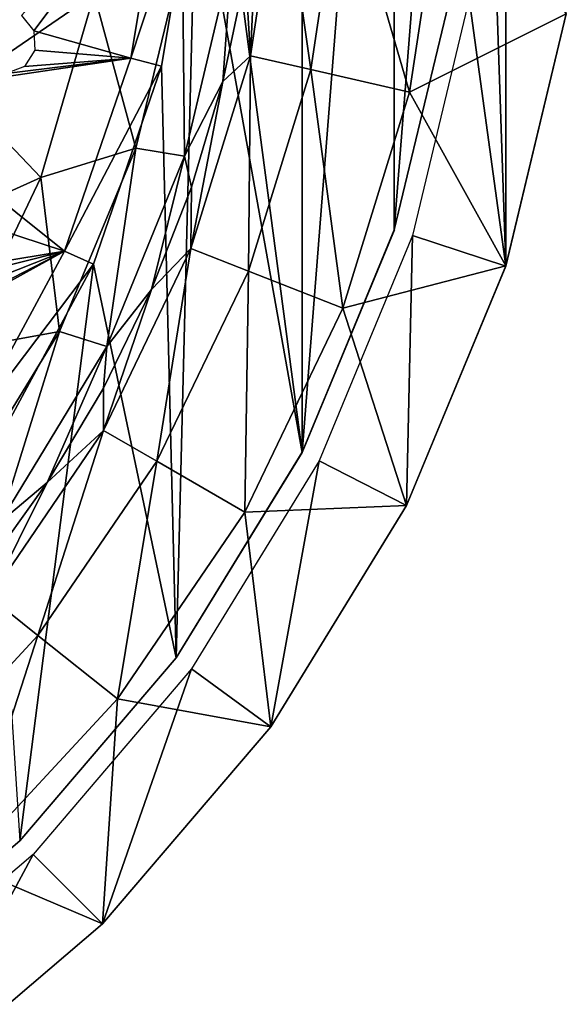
# Model space of a CAD drawing. Header units: millimetres. Extents: x -139 to 139, y -32 to 1264.
# Tile 218 of 256: x 70.45 to 79.08, y 815.82 to 831.37. Entities that reach past the tile are written whole.
import ezdxf

# ---------------------------------------------------------------- set-up
doc = ezdxf.new("R2010")
doc.units = ezdxf.units.MM
doc.header["$LTSCALE"] = 26.699852
for name, color, linetype in [('330', 7, 'CONTINUOUS'), ('333', 7, 'CONTINUOUS'), ('334', 7, 'CONTINUOUS'), ('335', 7, 'CONTINUOUS'), ('346', 7, 'CONTINUOUS'), ('355', 7, 'CONTINUOUS'), ('356', 7, 'CONTINUOUS'), ('357', 7, 'CONTINUOUS')]:
    doc.layers.add(name, color=color, linetype=linetype)

msp = doc.modelspace()

# ---------------------------------------------------------------- linework, layer by layer
at = {"layer": '330', "color": 7, "linetype": 'CONTINUOUS', "true_color": 0xa2afbf}
for points in [[(78.122, 827.482, 29), (78.122, 843.617, 29), (77.85, 835.55, 29), (78.122, 827.482, 29)], [(79.078, 831.465, 29), (78.122, 843.617, 29), (78.122, 827.482, 29), (79.078, 831.465, 29)], [(77.547, 831.709, 29), (78.122, 827.482, 29), (77.85, 835.55, 29), (77.547, 831.709, 29)], [(76.648, 827.963, 29), (78.122, 827.482, 29), (77.547, 831.709, 29), (76.648, 827.963, 29)], [(75.174, 824.404, 29), (76.554, 823.699, 29), (76.648, 827.963, 29), (75.174, 824.404, 29)], [(76.554, 823.699, 29), (78.122, 827.482, 29), (76.648, 827.963, 29), (76.554, 823.699, 29)], [(73.161, 821.119, 29), (74.414, 820.208, 29), (75.174, 824.404, 29), (73.161, 821.119, 29)], [(74.414, 820.208, 29), (76.554, 823.699, 29), (75.174, 824.404, 29), (74.414, 820.208, 29)], [(70.658, 818.19, 29), (71.755, 817.094, 29), (73.161, 821.119, 29), (70.658, 818.19, 29)], [(71.755, 817.094, 29), (74.414, 820.208, 29), (73.161, 821.119, 29), (71.755, 817.094, 29)], [(67.729, 815.688, 29), (68.641, 814.435, 29), (70.658, 818.19, 29), (67.729, 815.688, 29)], [(68.641, 814.435, 29), (71.755, 817.094, 29), (70.658, 818.19, 29), (68.641, 814.435, 29)]]:
    msp.add_3dface(points, dxfattribs=at)
at = {"layer": '333', "color": 7, "linetype": 'CONTINUOUS', "true_color": 0xa2afbf}
for points in [[(69.446, 830.282, -4.351), (70.071, 832.874, -4.351), (71.623, 831.776, -1.54), (69.446, 830.282, -4.351)], [(72.282, 829.344, 1.508), (71.623, 831.776, -1.54), (73.02, 832.393, 1.508), (72.282, 829.344, 1.508)], [(72.282, 829.344, 1.508), (73.02, 832.393, 1.508), (73.052, 829.219, 4.715), (72.282, 829.344, 1.508)], [(73.052, 829.219, 4.715), (73.02, 832.393, 1.508), (73.798, 832.38, 4.715), (73.052, 829.219, 4.715)], [(73.052, 829.219, 4.715), (73.798, 832.38, 4.715), (73.657, 830.395, 8), (73.052, 829.219, 4.715)], [(73.657, 830.395, 8), (73.798, 832.38, 4.715), (74.014, 832.094, 8), (73.657, 830.395, 8)], [(70.78, 828.883, -1.54), (69.446, 830.282, -4.351), (71.623, 831.776, -1.54), (70.78, 828.883, -1.54)], [(70.78, 828.883, -1.54), (71.623, 831.776, -1.54), (72.282, 829.344, 1.508), (70.78, 828.883, -1.54)], [(68.422, 827.819, -4.351), (69.446, 830.282, -4.351), (70.78, 828.883, -1.54), (68.422, 827.819, -4.351)], [(73.162, 828.731, 8), (73.052, 829.219, 4.715), (73.657, 830.395, 8), (73.162, 828.731, 8)], [(71.076, 826.448, 1.508), (70.78, 828.883, -1.54), (72.282, 829.344, 1.508), (71.076, 826.448, 1.508)], [(71.076, 826.448, 1.508), (72.282, 829.344, 1.508), (71.821, 826.214, 4.715), (71.076, 826.448, 1.508)], [(71.821, 826.214, 4.715), (72.282, 829.344, 1.508), (73.052, 829.219, 4.715), (71.821, 826.214, 4.715)], [(71.821, 826.214, 4.715), (73.052, 829.219, 4.715), (72.531, 827.114, 8), (71.821, 826.214, 4.715)], [(72.531, 827.114, 8), (73.052, 829.219, 4.715), (73.162, 828.731, 8), (72.531, 827.114, 8)], [(69.482, 826.162, -1.54), (68.422, 827.819, -4.351), (70.78, 828.883, -1.54), (69.482, 826.162, -1.54)], [(69.482, 826.162, -1.54), (70.78, 828.883, -1.54), (71.076, 826.448, 1.508), (69.482, 826.162, -1.54)], [(71.769, 825.555, 8), (71.821, 826.214, 4.715), (72.531, 827.114, 8), (71.769, 825.555, 8)], [(69.432, 823.777, 1.508), (69.482, 826.162, -1.54), (71.076, 826.448, 1.508), (69.432, 823.777, 1.508)], [(69.432, 823.777, 1.508), (71.076, 826.448, 1.508), (70.137, 823.437, 4.715), (69.432, 823.777, 1.508)], [(70.137, 823.437, 4.715), (71.076, 826.448, 1.508), (71.821, 826.214, 4.715), (70.137, 823.437, 4.715)], [(70.137, 823.437, 4.715), (71.821, 826.214, 4.715), (70.88, 824.064, 8), (70.137, 823.437, 4.715)], [(70.88, 824.064, 8), (71.821, 826.214, 4.715), (71.769, 825.555, 8), (70.88, 824.064, 8)], [(69.872, 822.652, 8), (70.137, 823.437, 4.715), (70.88, 824.064, 8), (69.872, 822.652, 8)]]:
    msp.add_3dface(points, dxfattribs=at)
at = {"layer": '334', "color": 7, "linetype": 'CONTINUOUS', "true_color": 0xa2afbf}
for points in [[(79.078, 831.465, 29), (78.122, 827.482, 29), (79.079, 831.467, 25.999), (79.078, 831.465, 29)], [(79.079, 831.467, 25.999), (78.122, 827.482, 29), (78.122, 827.484, 25.999), (79.079, 831.467, 25.999)], [(78.122, 827.482, 29), (76.554, 823.699, 29), (78.122, 827.484, 25.999), (78.122, 827.482, 29)], [(78.122, 827.484, 25.999), (76.554, 823.699, 29), (76.555, 823.7, 25.999), (78.122, 827.484, 25.999)], [(76.554, 823.699, 29), (74.414, 820.208, 29), (76.555, 823.7, 25.999), (76.554, 823.699, 29)], [(76.555, 823.7, 25.999), (74.414, 820.208, 29), (74.415, 820.208, 25.999), (76.555, 823.7, 25.999)], [(74.414, 820.208, 29), (71.755, 817.094, 29), (74.415, 820.208, 25.999), (74.414, 820.208, 29)], [(74.415, 820.208, 25.999), (71.755, 817.094, 29), (71.755, 817.094, 25.999), (74.415, 820.208, 25.999)], [(71.755, 817.094, 29), (68.641, 814.435, 29), (71.755, 817.094, 25.999), (71.755, 817.094, 29)], [(71.755, 817.094, 25.999), (68.641, 814.435, 29), (68.641, 814.434, 25.999), (71.755, 817.094, 25.999)]]:
    msp.add_3dface(points, dxfattribs=at)
at = {"layer": '335', "color": 7, "linetype": 'CONTINUOUS', "true_color": 0xa2afbf}
for points in [[(74.228, 833.816, 8), (74.567, 833.956, 12.722), (74.092, 830.804, 12.722), (74.228, 833.816, 8)], [(74.567, 833.956, 12.722), (75.042, 830.588, 17.358), (74.092, 830.804, 12.722), (74.567, 833.956, 12.722)], [(75.539, 833.883, 17.358), (75.042, 830.588, 17.358), (74.567, 833.956, 12.722), (75.539, 833.883, 17.358)], [(75.539, 833.883, 17.358), (76.605, 830.231, 21.816), (75.042, 830.588, 17.358), (75.539, 833.883, 17.358)], [(77.138, 833.764, 21.816), (76.605, 830.231, 21.816), (75.539, 833.883, 17.358), (77.138, 833.764, 21.816)], [(74.014, 832.094, 8), (74.228, 833.816, 8), (74.092, 830.804, 12.722), (74.014, 832.094, 8)], [(77.138, 833.764, 21.816), (79.079, 831.467, 25.999), (76.605, 830.231, 21.816), (77.138, 833.764, 21.816)], [(73.657, 830.395, 8), (74.014, 832.094, 8), (74.092, 830.804, 12.722), (73.657, 830.395, 8)], [(79.079, 831.467, 25.999), (78.122, 827.484, 25.999), (76.605, 830.231, 21.816), (79.079, 831.467, 25.999)], [(73.657, 830.395, 8), (74.092, 830.804, 12.722), (73.152, 827.759, 12.722), (73.657, 830.395, 8)], [(74.092, 830.804, 12.722), (74.059, 827.403, 17.358), (73.152, 827.759, 12.722), (74.092, 830.804, 12.722)], [(75.042, 830.588, 17.358), (74.059, 827.403, 17.358), (74.092, 830.804, 12.722), (75.042, 830.588, 17.358)], [(75.042, 830.588, 17.358), (75.552, 826.817, 21.816), (74.059, 827.403, 17.358), (75.042, 830.588, 17.358)], [(76.605, 830.231, 21.816), (75.552, 826.817, 21.816), (75.042, 830.588, 17.358), (76.605, 830.231, 21.816)], [(73.162, 828.731, 8), (73.657, 830.395, 8), (73.152, 827.759, 12.722), (73.162, 828.731, 8)], [(76.605, 830.231, 21.816), (78.122, 827.484, 25.999), (75.552, 826.817, 21.816), (76.605, 830.231, 21.816)], [(72.531, 827.114, 8), (73.162, 828.731, 8), (73.152, 827.759, 12.722), (72.531, 827.114, 8)], [(72.531, 827.114, 8), (73.152, 827.759, 12.722), (71.769, 824.887, 12.722), (72.531, 827.114, 8)], [(73.152, 827.759, 12.722), (72.613, 824.4, 17.358), (71.769, 824.887, 12.722), (73.152, 827.759, 12.722)], [(74.059, 827.403, 17.358), (72.613, 824.4, 17.358), (73.152, 827.759, 12.722), (74.059, 827.403, 17.358)], [(78.122, 827.484, 25.999), (76.555, 823.7, 25.999), (75.552, 826.817, 21.816), (78.122, 827.484, 25.999)], [(74.059, 827.403, 17.358), (74.002, 823.598, 21.816), (72.613, 824.4, 17.358), (74.059, 827.403, 17.358)], [(75.552, 826.817, 21.816), (74.002, 823.598, 21.816), (74.059, 827.403, 17.358), (75.552, 826.817, 21.816)], [(71.769, 825.555, 8), (72.531, 827.114, 8), (71.769, 824.887, 12.722), (71.769, 825.555, 8)], [(75.552, 826.817, 21.816), (76.555, 823.7, 25.999), (74.002, 823.598, 21.816), (75.552, 826.817, 21.816)], [(70.88, 824.064, 8), (71.769, 825.555, 8), (71.769, 824.887, 12.722), (70.88, 824.064, 8)], [(70.88, 824.064, 8), (71.769, 824.887, 12.722), (69.974, 822.253, 12.722), (70.88, 824.064, 8)], [(71.769, 824.887, 12.722), (70.736, 821.646, 17.358), (69.974, 822.253, 12.722), (71.769, 824.887, 12.722)], [(72.613, 824.4, 17.358), (70.736, 821.646, 17.358), (71.769, 824.887, 12.722), (72.613, 824.4, 17.358)], [(72.613, 824.4, 17.358), (71.989, 820.646, 21.816), (70.736, 821.646, 17.358), (72.613, 824.4, 17.358)], [(74.002, 823.598, 21.816), (71.989, 820.646, 21.816), (72.613, 824.4, 17.358), (74.002, 823.598, 21.816)], [(69.872, 822.652, 8), (70.88, 824.064, 8), (69.974, 822.253, 12.722), (69.872, 822.652, 8)], [(74.002, 823.598, 21.816), (74.415, 820.208, 25.999), (71.989, 820.646, 21.816), (74.002, 823.598, 21.816)], [(76.555, 823.7, 25.999), (74.415, 820.208, 25.999), (74.002, 823.598, 21.816), (76.555, 823.7, 25.999)], [(70.736, 821.646, 17.358), (68.468, 819.202, 17.358), (69.974, 822.253, 12.722), (70.736, 821.646, 17.358)], [(70.736, 821.646, 17.358), (69.559, 818.027, 21.816), (68.468, 819.202, 17.358), (70.736, 821.646, 17.358)], [(71.989, 820.646, 21.816), (69.559, 818.027, 21.816), (70.736, 821.646, 17.358), (71.989, 820.646, 21.816)], [(71.989, 820.646, 21.816), (71.755, 817.094, 25.999), (69.559, 818.027, 21.816), (71.989, 820.646, 21.816)], [(74.415, 820.208, 25.999), (71.755, 817.094, 25.999), (71.989, 820.646, 21.816), (74.415, 820.208, 25.999)], [(71.755, 817.094, 25.999), (68.641, 814.434, 25.999), (69.559, 818.027, 21.816), (71.755, 817.094, 25.999)]]:
    msp.add_3dface(points, dxfattribs=at)
at = {"layer": '346', "color": 7, "linetype": 'CONTINUOUS', "true_color": 0xa2afbf}
for points in [[(74.906, 846.561, 29.2), (73.232, 837.203, 29.2), (74.906, 824.539, 29.2), (74.906, 846.561, 29.2)], [(76.362, 843.046, 29.2), (74.906, 846.561, 29.2), (74.906, 824.539, 29.2), (76.362, 843.046, 29.2)], [(76.362, 828.054, 29.2), (76.362, 843.046, 29.2), (74.906, 824.539, 29.2), (76.362, 828.054, 29.2)], [(77.251, 839.345, 29.2), (76.362, 843.046, 29.2), (76.362, 828.054, 29.2), (77.251, 839.345, 29.2)], [(77.251, 831.755, 29.2), (77.251, 839.345, 29.2), (76.362, 828.054, 29.2), (77.251, 831.755, 29.2)], [(73.232, 837.203, 29.2), (73.232, 833.898, 29.2), (74.906, 824.539, 29.2), (73.232, 837.203, 29.2)], [(73.232, 833.898, 29.2), (72.687, 830.639, 29.2), (72.918, 821.295, 29.2), (73.232, 833.898, 29.2)], [(74.906, 824.539, 29.2), (73.232, 833.898, 29.2), (72.918, 821.295, 29.2), (74.906, 824.539, 29.2)], [(72.687, 830.639, 29.2), (71.614, 827.515, 29.2), (72.918, 821.295, 29.2), (72.687, 830.639, 29.2)], [(71.614, 827.515, 29.2), (70.042, 824.61, 29.2), (70.447, 818.403, 29.2), (71.614, 827.515, 29.2)], [(72.918, 821.295, 29.2), (71.614, 827.515, 29.2), (70.447, 818.403, 29.2), (72.918, 821.295, 29.2)]]:
    msp.add_3dface(points, dxfattribs=at)
at = {"layer": '355', "color": 7, "linetype": 'CONTINUOUS', "true_color": 0xa2afbf}
for points in [[(77.251, 831.755, 29.2), (76.362, 828.054, 29.2), (77.251, 831.756, 28.5), (77.251, 831.755, 29.2)], [(77.251, 831.756, 28.5), (76.362, 828.054, 29.2), (76.363, 828.056, 28.5), (77.251, 831.756, 28.5)], [(76.362, 828.054, 29.2), (74.906, 824.539, 29.2), (76.363, 828.056, 28.5), (76.362, 828.054, 29.2)], [(76.363, 828.056, 28.5), (74.906, 824.539, 29.2), (74.907, 824.541, 28.5), (76.363, 828.056, 28.5)], [(74.906, 824.539, 29.2), (72.918, 821.295, 29.2), (72.919, 821.296, 28.5), (74.906, 824.539, 29.2)], [(74.907, 824.541, 28.5), (74.906, 824.539, 29.2), (72.919, 821.296, 28.5), (74.907, 824.541, 28.5)], [(72.919, 821.296, 28.5), (72.918, 821.295, 29.2), (70.447, 818.403, 28.5), (72.919, 821.296, 28.5)], [(72.918, 821.295, 29.2), (70.447, 818.403, 29.2), (70.447, 818.403, 28.5), (72.918, 821.295, 29.2)], [(70.447, 818.403, 28.5), (70.447, 818.403, 29.2), (67.554, 815.931, 28.5), (70.447, 818.403, 28.5)]]:
    msp.add_3dface(points, dxfattribs=at)
at = {"layer": '356', "color": 7, "linetype": 'CONTINUOUS', "true_color": 0xa2afbf}
for points in [[(72.202, 830.764, 30.7), (73.232, 833.898, 29.2), (72.732, 833.94, 30.7), (72.202, 830.764, 30.7)], [(72.687, 830.639, 29.2), (73.232, 833.898, 29.2), (72.202, 830.764, 30.7), (72.687, 830.639, 29.2)], [(71.156, 827.718, 30.7), (72.687, 830.639, 29.2), (72.202, 830.764, 30.7), (71.156, 827.718, 30.7)], [(71.614, 827.515, 29.2), (72.687, 830.639, 29.2), (71.156, 827.718, 30.7), (71.614, 827.515, 29.2)], [(69.623, 824.886, 30.7), (71.614, 827.515, 29.2), (71.156, 827.718, 30.7), (69.623, 824.886, 30.7)], [(70.042, 824.61, 29.2), (71.614, 827.515, 29.2), (69.623, 824.886, 30.7), (70.042, 824.61, 29.2)]]:
    msp.add_3dface(points, dxfattribs=at)
at = {"layer": '357', "color": 7, "linetype": 'CONTINUOUS', "true_color": 0xa2afbf}
for points in [[(70.672, 831.197, 31.126), (72.732, 833.94, 30.7), (70.476, 831.44, 31.192), (70.672, 831.197, 31.126)], [(72.202, 830.764, 30.7), (72.732, 833.94, 30.7), (70.672, 831.197, 31.126), (72.202, 830.764, 30.7)], [(70.687, 830.891, 31.101), (72.202, 830.764, 30.7), (70.672, 831.197, 31.126), (70.687, 830.891, 31.101)], [(72.202, 830.764, 30.7), (70.687, 830.891, 31.101), (70.522, 830.635, 31.126), (72.202, 830.764, 30.7)], [(71.156, 827.718, 30.7), (72.202, 830.764, 30.7), (68.1, 830.163, 31.704), (71.156, 827.718, 30.7)], [(68.1, 830.163, 31.704), (72.202, 830.764, 30.7), (70.235, 830.522, 31.191), (68.1, 830.163, 31.704)], [(70.235, 830.522, 31.191), (72.202, 830.764, 30.7), (70.522, 830.635, 31.126), (70.235, 830.522, 31.191)], [(67.574, 828.894, 31.704), (71.156, 827.718, 30.7), (68.1, 830.163, 31.704), (67.574, 828.894, 31.704)], [(71.156, 827.718, 30.7), (67.574, 828.894, 31.704), (68.554, 827.29, 31.276), (71.156, 827.718, 30.7)], [(68.827, 827.135, 31.192), (71.156, 827.718, 30.7), (68.554, 827.29, 31.276), (68.827, 827.135, 31.192)], [(69.623, 824.886, 30.7), (71.156, 827.718, 30.7), (68.663, 826.345, 31.126), (69.623, 824.886, 30.7)], [(71.156, 827.718, 30.7), (68.888, 826.55, 31.101), (68.663, 826.345, 31.126), (71.156, 827.718, 30.7)], [(68.953, 826.849, 31.126), (71.156, 827.718, 30.7), (68.827, 827.135, 31.192), (68.953, 826.849, 31.126)], [(68.888, 826.55, 31.101), (71.156, 827.718, 30.7), (68.953, 826.849, 31.126), (68.888, 826.55, 31.101)]]:
    msp.add_3dface(points, dxfattribs=at)

doc.saveas('drawing.dxf')
